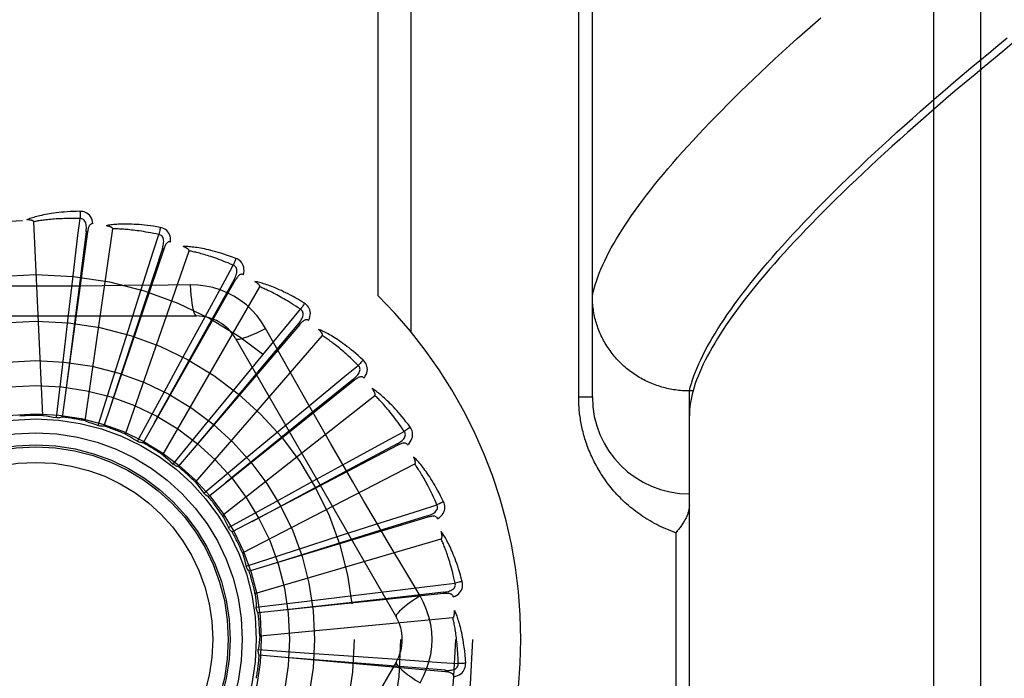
# Model space of a CAD drawing. Header units: inches. Extents: x 0 to 230, y 0 to 149.
# Tile 90 of 256: x 102.177 to 102.811, y 41.698 to 42.122. Entities that reach past the tile are written whole.
import ezdxf

# ---------------------------------------------------------------- set-up
doc = ezdxf.new("R2010")
doc.units = ezdxf.units.IN
doc.header["$LTSCALE"] = 12.648283
doc.header["$MEASUREMENT"] = 0
doc.linetypes.add('HIDDEN', pattern=[0.2, 0.1, -0.1])
doc.layers.add('RIGHTHAND_DOOR_ASSEMBLY', color=7, linetype='CONTINUOUS')

msp = doc.modelspace()

# ---------------------------------------------------------------- linework, layer by layer
at = {"layer": 'RIGHTHAND_DOOR_ASSEMBLY', "color": 8, "linetype": 'HIDDEN'}
for p, q in [((102.76565, 41.16637), (102.76565, 42.27951)), ((102.79565, 42.25012), (102.79565, 41.19576)), ((102.54565, 41.87919), (102.54565, 42.21956)), ((102.40772, 41.94431), (102.40772, 42.19294)), ((102.42893, 41.92092), (102.42893, 42.19294)), ((102.53686, 41.87919), (102.53686, 42.16044)), ((102.19172, 41.86712), (102.18578, 41.99195)), ((102.2205, 41.98542), (102.20418, 41.86618)), ((102.21955, 41.98555), (102.20879, 41.90135)), ((102.21893, 41.86365), (102.23671, 41.98735)), ((102.2205, 41.98542), (102.21955, 41.98555)), ((102.26957, 41.97437), (102.23098, 41.86037)), ((102.24498, 41.85509), (102.28585, 41.97319)), ((102.26957, 41.97437), (102.26867, 41.97467)), ((102.20797, 41.92996), (102.21053, 41.95156)), ((102.31567, 41.95422), (102.2562, 41.84959)), ((102.28661, 41.9513), (102.27244, 41.95109)), ((102.31567, 41.95422), (102.31483, 41.9547)), ((102.26894, 41.84176), (102.33143, 41.94998)), ((102.24677, 41.92228), (102.25338, 41.94301)), ((102.08371, 41.93127), (102.29059, 41.93127)), ((102.20427, 41.89838), (102.20797, 41.92996)), ((102.35712, 41.92572), (102.27892, 41.83424)), ((102.28342, 41.90739), (102.29383, 41.9265)), ((102.35712, 41.92572), (102.35639, 41.92635)), ((102.23717, 41.89197), (102.24677, 41.92228)), ((102.28995, 41.82413), (102.37179, 41.91858)), ((102.31585, 41.91669), (102.41929, 41.73752)), ((102.26825, 41.87945), (102.28342, 41.90739)), ((102.20879, 41.90135), (102.20612, 41.88025)), ((102.31659, 41.88584), (102.33042, 41.90263)), ((102.20052, 41.8658), (102.20427, 41.89838)), ((102.22731, 41.86069), (102.23717, 41.89197)), ((102.39242, 41.88989), (102.29832, 41.81486)), ((102.39242, 41.88989), (102.39182, 41.89064)), ((102.2964, 41.86127), (102.31659, 41.88584)), ((102.60815, 41.88297), (102.60701, 41.88298)), ((102.61052, 41.88297), (102.60815, 41.88297)), ((102.60815, 41.56291), (102.60815, 41.88297)), ((102.25266, 41.8506), (102.26825, 41.87945)), ((102.30725, 41.80285), (102.40548, 41.8801)), ((102.53686, 41.87919), (102.54565, 41.87919)), ((102.34508, 41.8584), (102.36184, 41.87227)), ((102.27563, 41.8359), (102.2964, 41.86127)), ((102.32061, 41.8381), (102.34508, 41.8584)), ((102.42031, 41.84803), (102.31371, 41.79216)), ((102.42031, 41.84803), (102.41986, 41.84888)), ((102.29541, 41.81711), (102.32061, 41.8381)), ((102.3202, 41.77867), (102.43127, 41.83594)), ((102.36786, 41.82606), (102.38694, 41.83651)), ((102.33999, 41.81076), (102.36786, 41.82606)), ((102.31128, 41.79492), (102.33999, 41.81076)), ((102.43977, 41.80164), (102.32452, 41.76695)), ((102.43977, 41.80164), (102.43949, 41.80256)), ((102.3114, 41.79468), (102.31128, 41.79492)), ((102.38411, 41.79), (102.40482, 41.79664)), ((102.32834, 41.75249), (102.44825, 41.78769)), ((102.35385, 41.78025), (102.38411, 41.79)), ((102.59936, 41.79169), (102.59936, 41.65419)), ((102.32265, 41.77013), (102.35385, 41.78025)), ((102.43464, 41.75098), (102.42737, 41.76315)), ((102.45009, 41.75241), (102.33037, 41.74016)), ((102.36168, 41.74766), (102.39324, 41.75151)), ((102.39324, 41.75151), (102.41484, 41.75412)), ((102.45009, 41.75241), (102.45, 41.75336)), ((102.32914, 41.74363), (102.36168, 41.74766)), ((102.33138, 41.72523), (102.45578, 41.73711)), ((102.33048, 41.71638), (102.36321, 41.71418)), ((102.45092, 41.70211), (102.33104, 41.71275)), ((102.36321, 41.71418), (102.39492, 41.71199)), ((102.39492, 41.71199), (102.41662, 41.71046)), ((102.41929, 41.70836), (102.31585, 41.52919)), ((102.45092, 41.70211), (102.451, 41.70307))]:
    msp.add_line(p, q, dxfattribs=at)
for points in [[(102.54565, 41.94417), (102.54617, 41.9465), (102.54679, 41.94889), (102.5475, 41.95131), (102.54829, 41.95378), (102.54918, 41.95629), (102.55015, 41.95884), (102.55121, 41.96144), (102.55237, 41.96409), (102.55361, 41.96677), (102.55494, 41.9695), (102.55636, 41.97227), (102.55788, 41.97509), (102.55948, 41.97795), (102.56117, 41.98085), (102.56295, 41.9838), (102.56482, 41.9868), (102.56679, 41.98983), (102.56884, 41.99291), (102.57098, 41.99603), (102.57322, 41.9992), (102.57554, 42.00241), (102.57796, 42.00567), (102.58046, 42.00897), (102.58306, 42.01231), (102.58575, 42.0157), (102.58853, 42.01913), (102.5914, 42.0226), (102.59436, 42.02612), (102.59741, 42.02968), (102.60056, 42.03329), (102.60379, 42.03693), (102.60712, 42.04062), (102.61053, 42.04436), (102.61404, 42.04814), (102.61764, 42.05196), (102.62133, 42.05582), (102.62512, 42.05973), (102.62899, 42.06367), (102.63296, 42.06766), (102.63701, 42.0717), (102.64116, 42.07577), (102.6454, 42.07989), (102.64973, 42.08405), (102.65415, 42.08825), (102.65867, 42.09249), (102.66327, 42.09677), (102.66797, 42.1011), (102.67276, 42.10546), (102.67764, 42.10987), (102.68261, 42.11431), (102.68767, 42.1188), (102.69282, 42.12332)], [(102.60815, 41.88297), (102.60876, 41.88533), (102.60945, 41.88774), (102.61024, 41.89019), (102.61111, 41.89268), (102.61207, 41.89522), (102.61312, 41.8978), (102.61426, 41.90042), (102.61548, 41.90309), (102.61679, 41.9058), (102.61819, 41.90855), (102.61968, 41.91135), (102.62126, 41.91419), (102.62293, 41.91707), (102.62468, 41.92), (102.62652, 41.92298), (102.62845, 41.92599), (102.63047, 41.92905), (102.63258, 41.93215), (102.63477, 41.9353), (102.63706, 41.93849), (102.63943, 41.94172), (102.64189, 41.945), (102.64444, 41.94832), (102.64708, 41.95168), (102.64981, 41.95509), (102.65263, 41.95854), (102.65553, 41.96203), (102.65853, 41.96557), (102.66161, 41.96915), (102.66478, 41.97277), (102.66805, 41.97644), (102.6714, 41.98015), (102.67483, 41.9839), (102.67836, 41.98769), (102.68198, 41.99153), (102.68568, 41.99541), (102.68948, 41.99933), (102.69336, 42.00329), (102.69733, 42.0073), (102.70139, 42.01134), (102.70553, 42.01543), (102.70977, 42.01956), (102.71409, 42.02373), (102.71851, 42.02794), (102.72301, 42.03219), (102.7276, 42.03648), (102.73227, 42.04081), (102.73704, 42.04518), (102.74189, 42.04959), (102.74683, 42.05404), (102.75186, 42.05853), (102.75697, 42.06306), (102.76217, 42.06763), (102.76746, 42.07223), (102.77284, 42.07687), (102.7783, 42.08155), (102.78385, 42.08627), (102.78949, 42.09102), (102.79521, 42.09581), (102.80101, 42.10063), (102.8069, 42.10549), (102.81287, 42.11039)], [(102.8162, 42.10667), (102.81005, 42.10166), (102.804, 42.09669), (102.79804, 42.09177), (102.79218, 42.08689), (102.78641, 42.08205), (102.78074, 42.07726), (102.77516, 42.07251), (102.76968, 42.0678), (102.76429, 42.06314), (102.75899, 42.05853), (102.75379, 42.05396), (102.74869, 42.04943), (102.74367, 42.04495), (102.73875, 42.04052), (102.73393, 42.03613), (102.7292, 42.03178), (102.72456, 42.02748), (102.72001, 42.02323), (102.71556, 42.01902), (102.7112, 42.01486), (102.70694, 42.01074), (102.70276, 42.00666), (102.69868, 42.00264), (102.69469, 41.99866), (102.6908, 41.99472), (102.68699, 41.99083), (102.68328, 41.98699), (102.67966, 41.98319), (102.67613, 41.97943), (102.67269, 41.97572), (102.66934, 41.97206), (102.66609, 41.96844), (102.66292, 41.96487), (102.65985, 41.96135), (102.65686, 41.95786), (102.65397, 41.95443), (102.65116, 41.95104), (102.64845, 41.94769), (102.64582, 41.94439), (102.64329, 41.94113), (102.64084, 41.93792), (102.63849, 41.93476), (102.63622, 41.93163), (102.63404, 41.92856), (102.63196, 41.92552), (102.62996, 41.92253), (102.62804, 41.91959), (102.62622, 41.91669), (102.62449, 41.91383), (102.62284, 41.91102), (102.62128, 41.90825), (102.61981, 41.90553), (102.61843, 41.90285), (102.61714, 41.90021), (102.61593, 41.89762), (102.61481, 41.89507), (102.61378, 41.89256), (102.61283, 41.8901), (102.61197, 41.88768), (102.6112, 41.8853), (102.61052, 41.88297)], [(102.21559, 41.99866), (102.21336, 41.99861), (102.21123, 41.99854), (102.2092, 41.99844), (102.20725, 41.99832), (102.2054, 41.99817), (102.20363, 41.99801), (102.20194, 41.99784), (102.20033, 41.99765), (102.19879, 41.99744), (102.19732, 41.99723), (102.19592, 41.997), (102.19458, 41.99677), (102.1933, 41.99654), (102.19208, 41.9963), (102.19091, 41.99605), (102.18979, 41.9958), (102.18873, 41.99555), (102.18772, 41.99529), (102.18675, 41.99502), (102.18584, 41.99476), (102.18496, 41.99449), (102.18413, 41.99422), (102.18334, 41.99395), (102.18258, 41.99368), (102.18187, 41.99341), (102.18118, 41.99314)], [(102.22398, 41.99069), (102.22374, 41.99203), (102.22339, 41.99324), (102.22293, 41.99434), (102.22237, 41.99532), (102.22171, 41.99617), (102.22095, 41.99689), (102.2201, 41.99748), (102.2192, 41.99795), (102.21827, 41.99828), (102.21734, 41.99851), (102.21645, 41.99863), (102.21559, 41.99866)], [(102.21559, 41.99866), (102.21563, 41.99804), (102.21565, 41.99732), (102.21567, 41.99655), (102.21567, 41.99572), (102.21567, 41.99486), (102.21565, 41.99398)], [(102.18578, 41.99195), (102.18574, 41.99211), (102.18566, 41.99226), (102.18554, 41.99239), (102.18539, 41.99251), (102.18522, 41.99261), (102.18503, 41.99269), (102.18482, 41.99277), (102.18461, 41.99283), (102.18438, 41.99289), (102.18414, 41.99294), (102.1839, 41.99299), (102.18364, 41.99303), (102.18337, 41.99306), (102.1831, 41.99309), (102.18281, 41.99311), (102.18251, 41.99313), (102.1822, 41.99314), (102.18188, 41.99315), (102.18158, 41.99315), (102.18128, 41.99315)], [(102.21565, 41.99398), (102.2138, 41.99402), (102.21202, 41.99405), (102.21032, 41.99405), (102.20869, 41.99404), (102.20713, 41.99402), (102.20564, 41.99398), (102.2042, 41.99393), (102.20283, 41.99387), (102.20151, 41.9938), (102.20024, 41.99373), (102.19903, 41.99364), (102.19787, 41.99355), (102.19675, 41.99346), (102.19568, 41.99335), (102.19466, 41.99325), (102.19367, 41.99314), (102.19273, 41.99303), (102.19182, 41.99292), (102.19095, 41.9928), (102.19011, 41.99269), (102.18931, 41.99257), (102.18855, 41.99244), (102.18781, 41.99232), (102.1871, 41.9922), (102.18642, 41.99207), (102.18578, 41.99195)], [(102.21053, 41.95156), (102.21432, 41.98302), (102.21565, 41.99398)], [(102.21955, 41.98555), (102.21966, 41.98658), (102.21972, 41.98757), (102.21972, 41.9885), (102.21966, 41.98938), (102.21953, 41.99021), (102.21935, 41.99098), (102.2191, 41.99169), (102.21877, 41.99232), (102.21838, 41.99286), (102.21792, 41.99329), (102.21739, 41.99362), (102.21682, 41.99385), (102.21624, 41.99397), (102.21565, 41.99399)], [(102.22398, 41.99069), (102.22352, 41.99071), (102.22309, 41.99064), (102.2227, 41.99049), (102.22235, 41.99026), (102.22204, 41.98997), (102.22176, 41.98962), (102.22152, 41.98922), (102.22131, 41.98877), (102.22113, 41.98828), (102.22097, 41.98776), (102.22083, 41.98721), (102.2207, 41.98664), (102.2206, 41.98604), (102.2205, 41.98542)], [(102.26726, 41.98829), (102.26506, 41.98867), (102.26295, 41.989), (102.26094, 41.98929), (102.25901, 41.98953), (102.25716, 41.98975), (102.25539, 41.98992), (102.2537, 41.99007), (102.25208, 41.99019), (102.25053, 41.99028), (102.24905, 41.99035), (102.24763, 41.99039), (102.24627, 41.99042), (102.24496, 41.99043), (102.24372, 41.99042), (102.24253, 41.9904), (102.24139, 41.99037), (102.24029, 41.99032), (102.23925, 41.99026), (102.23825, 41.99018), (102.2373, 41.99009), (102.23639, 41.99), (102.23553, 41.98989), (102.2347, 41.98978), (102.23391, 41.98966), (102.23315, 41.98953), (102.23243, 41.98939)], [(102.23671, 41.98735), (102.2367, 41.98752), (102.23665, 41.98768), (102.23656, 41.98783), (102.23643, 41.98797), (102.23628, 41.9881), (102.23612, 41.98822), (102.23593, 41.98833), (102.23573, 41.98844), (102.23552, 41.98854), (102.2353, 41.98863), (102.23506, 41.98872), (102.23482, 41.98881), (102.23456, 41.9889), (102.2343, 41.98898), (102.23402, 41.98905), (102.23373, 41.98913), (102.23343, 41.9892), (102.23311, 41.98927), (102.23278, 41.98933), (102.23244, 41.98939)], [(102.26643, 41.98369), (102.26462, 41.98408), (102.26288, 41.98444), (102.26121, 41.98477), (102.25961, 41.98507), (102.25807, 41.98534), (102.2566, 41.98558), (102.25518, 41.98581), (102.25382, 41.98601), (102.25251, 41.98619), (102.25125, 41.98635), (102.25005, 41.9865), (102.24889, 41.98663), (102.24777, 41.98675), (102.2467, 41.98685), (102.24568, 41.98695), (102.24469, 41.98703), (102.24374, 41.9871), (102.24283, 41.98716), (102.24195, 41.98721), (102.24111, 41.98725), (102.2403, 41.98728), (102.23952, 41.98731), (102.23878, 41.98733), (102.23806, 41.98734), (102.23737, 41.98735), (102.23671, 41.98735)], [(102.25338, 41.94301), (102.26305, 41.97318), (102.26643, 41.98369)], [(102.26726, 41.98829), (102.26717, 41.98768), (102.26707, 41.98698), (102.26694, 41.98622), (102.26679, 41.98541), (102.26661, 41.98456), (102.26643, 41.98369)], [(102.26866, 41.97467), (102.26897, 41.97567), (102.26921, 41.97662), (102.26938, 41.97754), (102.26949, 41.97841), (102.26953, 41.97925), (102.26949, 41.98004), (102.26938, 41.98079), (102.26918, 41.98147), (102.2689, 41.98207), (102.26852, 41.98258), (102.26807, 41.98301), (102.26755, 41.98334), (102.267, 41.98357), (102.26643, 41.98369)], [(102.27399, 41.97888), (102.274, 41.98024), (102.27389, 41.9815), (102.27365, 41.98266), (102.27328, 41.98373), (102.27279, 41.98469), (102.27218, 41.98554), (102.27146, 41.98628), (102.27067, 41.98691), (102.26982, 41.98742), (102.26894, 41.98781), (102.26809, 41.98811), (102.26726, 41.98829)], [(102.27399, 41.97888), (102.27354, 41.97898), (102.27311, 41.979), (102.27269, 41.97892), (102.2723, 41.97876), (102.27194, 41.97854), (102.27161, 41.97825), (102.2713, 41.9779), (102.271, 41.9775), (102.27073, 41.97706), (102.27047, 41.97657), (102.27023, 41.97606), (102.27, 41.97552), (102.26978, 41.97496), (102.26957, 41.97437)], [(102.26867, 41.97467), (102.25858, 41.94402), (102.23555, 41.87382)], [(102.31603, 41.96834), (102.31394, 41.96912), (102.31193, 41.96984), (102.31001, 41.97051), (102.30816, 41.97112), (102.30639, 41.97168), (102.30468, 41.97218), (102.30305, 41.97265), (102.30148, 41.97307), (102.29998, 41.97345), (102.29853, 41.9738), (102.29715, 41.97411), (102.29582, 41.9744), (102.29454, 41.97465), (102.29332, 41.97488), (102.29214, 41.97509), (102.29102, 41.97527), (102.28994, 41.97543), (102.2889, 41.97557), (102.28791, 41.97568), (102.28695, 41.97577), (102.28604, 41.97585), (102.28517, 41.97591), (102.28434, 41.97596), (102.28354, 41.97599), (102.28277, 41.976), (102.28203, 41.97601)], [(102.28585, 41.97319), (102.28588, 41.97336), (102.28586, 41.97353), (102.2858, 41.97369), (102.2857, 41.97385), (102.28558, 41.97401), (102.28543, 41.97416), (102.28528, 41.9743), (102.2851, 41.97444), (102.28491, 41.97458), (102.28471, 41.97472), (102.2845, 41.97485), (102.28427, 41.97499), (102.28404, 41.97512), (102.28379, 41.97524), (102.28353, 41.97537), (102.28326, 41.9755), (102.28298, 41.97563), (102.28268, 41.97575), (102.2824, 41.97587), (102.28213, 41.97597)], [(102.31434, 41.96398), (102.31264, 41.9647), (102.311, 41.96538), (102.30943, 41.96602), (102.30791, 41.96662), (102.30645, 41.96717), (102.30505, 41.96769), (102.3037, 41.96818), (102.3024, 41.96864), (102.30115, 41.96906), (102.29994, 41.96946), (102.29879, 41.96984), (102.29767, 41.97018), (102.2966, 41.97051), (102.29557, 41.97081), (102.29458, 41.9711), (102.29363, 41.97136), (102.29271, 41.97161), (102.29182, 41.97184), (102.29097, 41.97206), (102.29016, 41.97226), (102.28937, 41.97245), (102.28861, 41.97262), (102.28788, 41.97278), (102.28718, 41.97293), (102.2865, 41.97306), (102.28585, 41.97319)], [(102.29383, 41.9265), (102.30903, 41.95429), (102.31434, 41.96398)], [(102.31603, 41.96834), (102.31583, 41.96775), (102.31559, 41.96708), (102.31532, 41.96636), (102.31502, 41.96559), (102.31469, 41.96479), (102.31434, 41.96398)], [(102.31483, 41.9547), (102.31532, 41.95562), (102.31573, 41.95651), (102.31608, 41.95737), (102.31635, 41.95821), (102.31655, 41.95903), (102.31666, 41.95981), (102.31669, 41.96057), (102.31663, 41.96127), (102.31646, 41.96191), (102.31619, 41.96249), (102.31582, 41.963), (102.31538, 41.96342), (102.31488, 41.96374), (102.31434, 41.96398)], [(102.32085, 41.95782), (102.32113, 41.95915), (102.32126, 41.96041), (102.32124, 41.9616), (102.32108, 41.96271), (102.32078, 41.96375), (102.32034, 41.9647), (102.31978, 41.96556), (102.31911, 41.96633), (102.31837, 41.96699), (102.31759, 41.96755), (102.31681, 41.96799), (102.31603, 41.96834)], [(102.32086, 41.95782), (102.32043, 41.95801), (102.32001, 41.9581), (102.31959, 41.95811), (102.31918, 41.95803), (102.31878, 41.95787), (102.3184, 41.95765), (102.31803, 41.95737), (102.31766, 41.95703), (102.31731, 41.95665), (102.31697, 41.95622), (102.31663, 41.95576), (102.31631, 41.95528), (102.31598, 41.95476), (102.31567, 41.95422)], [(102.27244, 41.95109), (102.24411, 41.95078), (102.22989, 41.95065), (102.21567, 41.95056), (102.20144, 41.95049), (102.1872, 41.95047), (102.17296, 41.95049), (102.15872, 41.95055), (102.14449, 41.95064)], [(102.31483, 41.9547), (102.29913, 41.92651), (102.26323, 41.86193)], [(102.33518, 41.92325), (102.33258, 41.92745), (102.32964, 41.93137), (102.32637, 41.93501), (102.32279, 41.93833), (102.31892, 41.94133), (102.31479, 41.94397), (102.31044, 41.94623), (102.30591, 41.94809), (102.30123, 41.94953), (102.29644, 41.95056), (102.29156, 41.95115), (102.28661, 41.9513)], [(102.28661, 41.9513), (102.2868, 41.94791), (102.28705, 41.94473), (102.28736, 41.94184), (102.28771, 41.93924), (102.28811, 41.93693), (102.28855, 41.93497), (102.28902, 41.93339), (102.28953, 41.93223), (102.29005, 41.93151), (102.29059, 41.93127)], [(102.36014, 41.93951), (102.35824, 41.94068), (102.3564, 41.94177), (102.35464, 41.94278), (102.35294, 41.94373), (102.3513, 41.94461), (102.34973, 41.94544), (102.34821, 41.9462), (102.34675, 41.94691), (102.34535, 41.94757), (102.344, 41.94819), (102.34269, 41.94876), (102.34144, 41.94929), (102.34024, 41.94978), (102.33908, 41.95024), (102.33796, 41.95066), (102.33689, 41.95105), (102.33586, 41.95141), (102.33487, 41.95174), (102.33392, 41.95204), (102.333, 41.95232), (102.33212, 41.95256), (102.33127, 41.95279), (102.33046, 41.95299), (102.32968, 41.95317), (102.32893, 41.95333), (102.32821, 41.95348)], [(102.33143, 41.94998), (102.33149, 41.95015), (102.3315, 41.95032), (102.33147, 41.95049), (102.3314, 41.95067), (102.33131, 41.95084), (102.3312, 41.95102), (102.33107, 41.95119), (102.33093, 41.95136), (102.33077, 41.95153), (102.3306, 41.95171), (102.33041, 41.95188), (102.33022, 41.95205), (102.33001, 41.95222), (102.32979, 41.9524), (102.32956, 41.95257), (102.32932, 41.95275), (102.32907, 41.95292), (102.3288, 41.9531), (102.32852, 41.95329), (102.32822, 41.95347)], [(102.35766, 41.93555), (102.35613, 41.93658), (102.35465, 41.93756), (102.35322, 41.93849), (102.35184, 41.93936), (102.35052, 41.94018), (102.34924, 41.94096), (102.348, 41.94169), (102.34681, 41.94239), (102.34567, 41.94304), (102.34456, 41.94366), (102.3435, 41.94425), (102.34247, 41.9448), (102.34148, 41.94532), (102.34052, 41.94581), (102.3396, 41.94628), (102.33872, 41.94672), (102.33786, 41.94714), (102.33704, 41.94754), (102.33624, 41.94791), (102.33548, 41.94826), (102.33474, 41.94859), (102.33403, 41.94891), (102.33334, 41.9492), (102.33268, 41.94948), (102.33204, 41.94974), (102.33143, 41.94998)], [(102.36014, 41.93951), (102.35983, 41.93897), (102.35948, 41.93836), (102.35907, 41.9377), (102.35863, 41.93701), (102.35815, 41.93628), (102.35766, 41.93555)], [(102.36289, 41.92827), (102.36341, 41.92953), (102.36377, 41.93074), (102.36398, 41.93191), (102.36404, 41.93303), (102.36394, 41.93411), (102.36369, 41.93512), (102.3633, 41.93608), (102.36279, 41.93696), (102.36219, 41.93775), (102.36153, 41.93844), (102.36085, 41.93903), (102.36014, 41.93951)], [(102.60701, 41.88298), (102.60588, 41.88301), (102.60475, 41.88306), (102.60362, 41.88313), (102.6025, 41.88322), (102.60138, 41.88333), (102.60026, 41.88346), (102.59914, 41.88361), (102.59802, 41.88378), (102.59691, 41.88396), (102.5958, 41.88417), (102.5947, 41.8844), (102.5936, 41.88465), (102.59251, 41.88491), (102.59142, 41.8852), (102.59033, 41.88551), (102.58925, 41.88583), (102.58818, 41.88617), (102.58711, 41.88654), (102.58606, 41.88692), (102.585, 41.88732), (102.58396, 41.88774), (102.58292, 41.88817), (102.5819, 41.88863), (102.58088, 41.8891), (102.57986, 41.88959), (102.57886, 41.8901), (102.57787, 41.89063), (102.57689, 41.89117), (102.57592, 41.89173), (102.57496, 41.89231), (102.57401, 41.8929), (102.57307, 41.89352), (102.57214, 41.89415), (102.57122, 41.89479), (102.57032, 41.89545), (102.56943, 41.89613), (102.56855, 41.89682), (102.56768, 41.89753), (102.56683, 41.89825), (102.56599, 41.89899), (102.56516, 41.89974), (102.56435, 41.90051), (102.56355, 41.90129), (102.56277, 41.90208), (102.562, 41.90289), (102.56125, 41.90372), (102.56051, 41.90455), (102.55979, 41.9054), (102.55908, 41.90626), (102.55839, 41.90713), (102.55771, 41.90802), (102.55706, 41.90892), (102.55641, 41.90983), (102.55579, 41.91075), (102.55518, 41.91168), (102.55459, 41.91262), (102.55402, 41.91357), (102.55346, 41.91453), (102.55293, 41.9155), (102.55241, 41.91648), (102.5519, 41.91747), (102.55142, 41.91847), (102.55096, 41.91948), (102.55051, 41.92049), (102.55008, 41.92152), (102.54968, 41.92255), (102.54929, 41.92358), (102.54892, 41.92463), (102.54857, 41.92568), (102.54824, 41.92673), (102.54792, 41.9278), (102.54763, 41.92886), (102.54736, 41.92993), (102.54711, 41.93101), (102.54688, 41.93209), (102.54666, 41.93318), (102.54647, 41.93427), (102.5463, 41.93536), (102.54615, 41.93645), (102.54601, 41.93755), (102.5459, 41.93865), (102.54581, 41.93975), (102.54574, 41.94085), (102.54569, 41.94196), (102.54566, 41.94306), (102.54565, 41.94417)], [(102.33042, 41.90263), (102.35061, 41.92704), (102.35766, 41.93555)], [(102.35638, 41.92635), (102.35704, 41.92715), (102.35761, 41.92795), (102.35812, 41.92873), (102.35854, 41.92951), (102.35889, 41.93027), (102.35915, 41.93102), (102.35932, 41.93176), (102.35939, 41.93246), (102.35935, 41.93312), (102.35919, 41.93374), (102.35893, 41.93431), (102.35857, 41.9348), (102.35815, 41.93522), (102.35766, 41.93555)], [(102.35639, 41.92635), (102.33563, 41.90164), (102.28816, 41.84502)], [(102.36289, 41.92827), (102.36251, 41.92853), (102.36212, 41.92871), (102.3617, 41.92879), (102.36128, 41.92879), (102.36086, 41.92872), (102.36045, 41.92857), (102.36003, 41.92836), (102.35961, 41.9281), (102.35919, 41.92779), (102.35877, 41.92744), (102.35836, 41.92705), (102.35794, 41.92663), (102.35753, 41.92619), (102.35712, 41.92572)], [(102.31585, 41.91669), (102.31631, 41.91635), (102.31715, 41.91625), (102.31835, 41.91637), (102.31987, 41.91672), (102.32174, 41.91729), (102.32393, 41.91808), (102.3264, 41.91908), (102.32913, 41.92029), (102.33208, 41.9217), (102.33518, 41.92325)], [(102.36301, 41.87374), (102.34904, 41.89849), (102.34211, 41.91083), (102.33518, 41.92325)], [(102.398, 41.90286), (102.39635, 41.90436), (102.39476, 41.90578), (102.39322, 41.90711), (102.39173, 41.90836), (102.39029, 41.90954), (102.3889, 41.91065), (102.38755, 41.91168), (102.38626, 41.91266), (102.385, 41.91357), (102.38379, 41.91443), (102.38262, 41.91524), (102.38149, 41.916), (102.3804, 41.91671), (102.37935, 41.91738), (102.37834, 41.918), (102.37736, 41.91859), (102.37641, 41.91914), (102.3755, 41.91965), (102.37462, 41.92013), (102.37377, 41.92057), (102.37296, 41.92098), (102.37217, 41.92136), (102.37141, 41.92171), (102.37068, 41.92204), (102.36997, 41.92234), (102.36929, 41.92261)], [(102.37179, 41.91858), (102.37188, 41.91873), (102.37192, 41.91889), (102.37193, 41.91906), (102.3719, 41.91925), (102.37184, 41.91944), (102.37176, 41.91963), (102.37167, 41.91983), (102.37156, 41.92002), (102.37143, 41.92022), (102.3713, 41.92042), (102.37115, 41.92063), (102.37099, 41.92083), (102.37082, 41.92104), (102.37064, 41.92125), (102.37045, 41.92147), (102.37025, 41.92169), (102.37003, 41.92191), (102.3698, 41.92214), (102.36956, 41.92237), (102.3693, 41.92261)], [(102.39482, 41.89944), (102.39351, 41.90074), (102.39224, 41.90198), (102.39101, 41.90316), (102.38982, 41.90428), (102.38868, 41.90534), (102.38757, 41.90634), (102.38649, 41.9073), (102.38546, 41.9082), (102.38446, 41.90906), (102.38349, 41.90988), (102.38255, 41.91066), (102.38165, 41.91139), (102.38077, 41.91209), (102.37993, 41.91276), (102.37912, 41.91339), (102.37833, 41.91399), (102.37757, 41.91457), (102.37683, 41.91511), (102.37613, 41.91563), (102.37544, 41.91612), (102.37478, 41.91658), (102.37414, 41.91702), (102.37352, 41.91744), (102.37292, 41.91784), (102.37235, 41.91822), (102.37179, 41.91858)], [(102.398, 41.90286), (102.3976, 41.90239), (102.39713, 41.90186), (102.39661, 41.90129), (102.39604, 41.90069), (102.39544, 41.90006), (102.39482, 41.89944)], [(102.39857, 41.8913), (102.39932, 41.89243), (102.39991, 41.89355), (102.40034, 41.89467), (102.4006, 41.89576), (102.40071, 41.89683), (102.40066, 41.89788), (102.40045, 41.89889), (102.40012, 41.89985), (102.39968, 41.90074), (102.39916, 41.90154), (102.3986, 41.90225), (102.398, 41.90286)], [(102.36184, 41.87227), (102.38629, 41.89242), (102.39482, 41.89944)], [(102.39182, 41.89064), (102.39261, 41.89131), (102.39333, 41.89198), (102.39397, 41.89266), (102.39454, 41.89334), (102.39502, 41.89402), (102.39542, 41.89471), (102.39573, 41.8954), (102.39593, 41.89608), (102.39601, 41.89674), (102.39598, 41.89737), (102.39582, 41.89798), (102.39557, 41.89853), (102.39523, 41.89902), (102.39481, 41.89944)], [(102.39182, 41.89064), (102.36677, 41.87031), (102.30944, 41.8237)], [(102.39857, 41.8913), (102.39825, 41.89163), (102.3979, 41.89188), (102.39751, 41.89204), (102.39709, 41.89212), (102.39667, 41.89212), (102.39623, 41.89206), (102.39578, 41.89193), (102.39532, 41.89175), (102.39485, 41.89153), (102.39437, 41.89126), (102.39389, 41.89096), (102.3934, 41.89063), (102.39291, 41.89027), (102.39242, 41.88989)], [(102.42824, 41.8597), (102.42691, 41.86149), (102.42561, 41.86318), (102.42435, 41.86478), (102.42312, 41.8663), (102.42193, 41.86772), (102.42078, 41.86907), (102.41965, 41.87035), (102.41856, 41.87155), (102.4175, 41.87268), (102.41648, 41.87376), (102.41548, 41.87477), (102.41451, 41.87573), (102.41358, 41.87663), (102.41267, 41.87749), (102.4118, 41.8783), (102.41095, 41.87906), (102.41012, 41.87978), (102.40933, 41.88045), (102.40855, 41.88108), (102.4078, 41.88168), (102.40708, 41.88223), (102.40638, 41.88276), (102.4057, 41.88325), (102.40504, 41.8837), (102.4044, 41.88413), (102.40379, 41.88453)], [(102.40548, 41.8801), (102.40559, 41.88023), (102.40567, 41.88038), (102.4057, 41.88055), (102.40571, 41.88074), (102.40569, 41.88094), (102.40565, 41.88114), (102.40559, 41.88135), (102.40552, 41.88156), (102.40544, 41.88178), (102.40534, 41.882), (102.40524, 41.88223), (102.40512, 41.88246), (102.40499, 41.8827), (102.40485, 41.88294), (102.40471, 41.88319), (102.40455, 41.88344), (102.40438, 41.88371), (102.4042, 41.88397), (102.40402, 41.88422), (102.40385, 41.88446)], [(102.61052, 41.88297), (102.60996, 41.88084), (102.60948, 41.87876), (102.60907, 41.87671), (102.60874, 41.87469), (102.60848, 41.87271), (102.60829, 41.87077), (102.60818, 41.86886), (102.60815, 41.86699)], [(102.42447, 41.85694), (102.42343, 41.85847), (102.42241, 41.85993), (102.42143, 41.86132), (102.42048, 41.86264), (102.41955, 41.8639), (102.41865, 41.8651), (102.41778, 41.86624), (102.41694, 41.86733), (102.41611, 41.86836), (102.41532, 41.86935), (102.41455, 41.87028), (102.4138, 41.87118), (102.41307, 41.87203), (102.41237, 41.87284), (102.41169, 41.87362), (102.41103, 41.87436), (102.41039, 41.87507), (102.40978, 41.87574), (102.40918, 41.87638), (102.4086, 41.87699), (102.40803, 41.87757), (102.40749, 41.87813), (102.40696, 41.87866), (102.40645, 41.87916), (102.40596, 41.87964), (102.40548, 41.8801)], [(102.59936, 41.79169), (102.59776, 41.79226), (102.59618, 41.79285), (102.59462, 41.79346), (102.59307, 41.79411), (102.59155, 41.79477), (102.59004, 41.79546), (102.58855, 41.79618), (102.58709, 41.79692), (102.58564, 41.79767), (102.58422, 41.79845), (102.58282, 41.79925), (102.58144, 41.80007), (102.58008, 41.80091), (102.57874, 41.80177), (102.57743, 41.80264), (102.57614, 41.80353), (102.57487, 41.80444), (102.57363, 41.80536), (102.57241, 41.8063), (102.57121, 41.80725), (102.57004, 41.80822), (102.56889, 41.80919), (102.56776, 41.81018), (102.56666, 41.81118), (102.56558, 41.8122), (102.56452, 41.81322), (102.56349, 41.81425), (102.56248, 41.81529), (102.56149, 41.81634), (102.56053, 41.8174), (102.55958, 41.81847), (102.55867, 41.81954), (102.55777, 41.82062), (102.55689, 41.8217), (102.55604, 41.8228), (102.55521, 41.82389), (102.5544, 41.82499), (102.55361, 41.8261), (102.55285, 41.82721), (102.5521, 41.82833), (102.55138, 41.82945), (102.55067, 41.83057), (102.54999, 41.83169), (102.54932, 41.83282), (102.54868, 41.83395), (102.54805, 41.83508), (102.54745, 41.83622), (102.54686, 41.83735), (102.5463, 41.83849), (102.54575, 41.83963), (102.54522, 41.84077), (102.5447, 41.84191), (102.54421, 41.84306), (102.54374, 41.8442), (102.54328, 41.84534), (102.54284, 41.84647), (102.54242, 41.84761), (102.54202, 41.84874), (102.54163, 41.84987), (102.54126, 41.85099), (102.54091, 41.85211), (102.54058, 41.85323), (102.54026, 41.85434), (102.53996, 41.85545), (102.53967, 41.85655), (102.5394, 41.85765), (102.53915, 41.85875), (102.53891, 41.85984), (102.53868, 41.86093), (102.53847, 41.86202), (102.53827, 41.8631), (102.53809, 41.86418), (102.53792, 41.86526), (102.53776, 41.86633), (102.53761, 41.86741), (102.53748, 41.86848), (102.53736, 41.86955), (102.53726, 41.87062), (102.53716, 41.87169), (102.53708, 41.87275), (102.53702, 41.87381), (102.53696, 41.87488), (102.53692, 41.87594), (102.53689, 41.87702), (102.53687, 41.8781), (102.53686, 41.87919)], [(102.42737, 41.76315), (102.41294, 41.78753), (102.40572, 41.79977), (102.39853, 41.81205), (102.39135, 41.82434), (102.38422, 41.83666), (102.37711, 41.849), (102.37005, 41.86136), (102.36301, 41.87374)], [(102.19172, 41.86712), (102.19393, 41.86684), (102.19614, 41.86653), (102.19833, 41.86618), (102.20052, 41.8658)], [(102.20418, 41.86618), (102.20359, 41.86598), (102.20299, 41.86583), (102.20237, 41.86573), (102.20175, 41.8657), (102.20113, 41.86572), (102.20052, 41.8658)], [(102.21893, 41.86365), (102.22104, 41.86296), (102.22315, 41.86223), (102.22524, 41.86148), (102.22731, 41.86069)], [(102.23098, 41.86037), (102.23036, 41.86028), (102.22975, 41.86025), (102.22912, 41.86027), (102.2285, 41.86036), (102.2279, 41.8605), (102.22731, 41.86069)], [(102.38694, 41.83651), (102.41476, 41.85167), (102.42447, 41.85694)], [(102.41986, 41.84888), (102.42076, 41.84939), (102.4216, 41.84991), (102.42236, 41.85045), (102.42304, 41.85101), (102.42364, 41.85159), (102.42416, 41.85219), (102.4246, 41.85281), (102.42492, 41.85343), (102.42513, 41.85407), (102.42522, 41.8547), (102.42518, 41.85532), (102.42503, 41.85591), (102.42479, 41.85646), (102.42446, 41.85695)], [(102.42824, 41.8597), (102.42775, 41.85931), (102.42719, 41.85888), (102.42658, 41.85842), (102.42591, 41.85794), (102.4252, 41.85744), (102.42447, 41.85694)], [(102.42661, 41.84825), (102.42756, 41.84922), (102.42835, 41.85021), (102.42898, 41.85122), (102.42945, 41.85224), (102.42976, 41.85328), (102.4299, 41.85431), (102.4299, 41.85534), (102.42975, 41.85635), (102.42949, 41.8573), (102.42913, 41.85819), (102.42872, 41.85899), (102.42824, 41.8597)], [(102.24498, 41.85509), (102.24693, 41.85401), (102.24886, 41.8529), (102.25077, 41.85177), (102.25266, 41.8506)], [(102.2562, 41.84959), (102.25557, 41.84962), (102.25496, 41.8497), (102.25435, 41.84985), (102.25376, 41.85005), (102.25319, 41.8503), (102.25266, 41.8506)], [(102.42661, 41.84824), (102.42636, 41.84863), (102.42606, 41.84894), (102.42571, 41.84917), (102.42531, 41.84933), (102.4249, 41.84941), (102.42446, 41.84943), (102.42399, 41.84939), (102.4235, 41.84931), (102.423, 41.84917), (102.42248, 41.849), (102.42195, 41.8488), (102.42141, 41.84856), (102.42086, 41.84831), (102.42031, 41.84803)], [(102.41986, 41.84888), (102.39141, 41.83365), (102.32629, 41.79873)], [(102.26894, 41.84176), (102.27065, 41.84033), (102.27234, 41.83887), (102.274, 41.8374), (102.27563, 41.8359)], [(102.44976, 41.8116), (102.44879, 41.81361), (102.44784, 41.81552), (102.44691, 41.81733), (102.44599, 41.81905), (102.44509, 41.82067), (102.44421, 41.82222), (102.44335, 41.82368), (102.4425, 41.82507), (102.44168, 41.82638), (102.44087, 41.82763), (102.44009, 41.82881), (102.43932, 41.82994), (102.43857, 41.831), (102.43785, 41.83201), (102.43714, 41.83297), (102.43645, 41.83388), (102.43578, 41.83474), (102.43512, 41.83556), (102.43448, 41.83633), (102.43386, 41.83705), (102.43325, 41.83773), (102.43266, 41.83838), (102.43209, 41.83899), (102.43153, 41.83956), (102.43098, 41.8401), (102.43045, 41.84061)], [(102.43127, 41.83594), (102.43141, 41.83604), (102.43151, 41.83618), (102.43158, 41.83634), (102.43162, 41.83652), (102.43164, 41.83672), (102.43164, 41.83693), (102.43163, 41.83714), (102.4316, 41.83737), (102.43156, 41.8376), (102.4315, 41.83784), (102.43144, 41.83808), (102.43137, 41.83833), (102.43129, 41.83859), (102.4312, 41.83885), (102.4311, 41.83912), (102.431, 41.8394), (102.43088, 41.83969), (102.43075, 41.83998), (102.43061, 41.84029), (102.43046, 41.84061)], [(102.27892, 41.83424), (102.27831, 41.83438), (102.27773, 41.83458), (102.27715, 41.83484), (102.27661, 41.83514), (102.2761, 41.8355), (102.27563, 41.8359)], [(102.44554, 41.80961), (102.44481, 41.81131), (102.44409, 41.81293), (102.44339, 41.81448), (102.4427, 41.81596), (102.44203, 41.81737), (102.44137, 41.81872), (102.44073, 41.82), (102.44011, 41.82123), (102.4395, 41.8224), (102.4389, 41.82352), (102.43832, 41.82459), (102.43776, 41.82561), (102.43721, 41.82658), (102.43667, 41.82751), (102.43615, 41.8284), (102.43564, 41.82925), (102.43515, 41.83007), (102.43467, 41.83084), (102.4342, 41.83159), (102.43375, 41.8323), (102.43331, 41.83298), (102.43288, 41.83362), (102.43246, 41.83424), (102.43205, 41.83483), (102.43166, 41.8354), (102.43127, 41.83594)], [(102.28995, 41.82413), (102.29136, 41.8224), (102.29274, 41.82066), (102.29409, 41.81889), (102.29541, 41.81711)], [(102.29832, 41.81486), (102.29775, 41.81511), (102.29722, 41.81542), (102.2967, 41.81578), (102.29623, 41.81619), (102.2958, 41.81663), (102.29541, 41.81711)], [(102.44976, 41.8116), (102.44922, 41.81131), (102.44858, 41.811), (102.44789, 41.81066), (102.44714, 41.81032), (102.44635, 41.80996), (102.44554, 41.80961)], [(102.446, 41.80066), (102.44712, 41.80144), (102.44808, 41.80226), (102.44889, 41.80313), (102.44954, 41.80405), (102.45004, 41.80501), (102.45038, 41.80599), (102.45057, 41.80701), (102.45062, 41.80802), (102.45053, 41.80901), (102.45035, 41.80995), (102.4501, 41.81081), (102.44976, 41.8116)], [(102.40482, 41.79664), (102.43501, 41.80626), (102.44554, 41.80961)], [(102.43949, 41.80256), (102.44047, 41.80289), (102.44139, 41.80324), (102.44224, 41.80363), (102.44301, 41.80405), (102.44372, 41.80451), (102.44434, 41.805), (102.44488, 41.80552), (102.44532, 41.80608), (102.44565, 41.80666), (102.44585, 41.80726), (102.44593, 41.80788), (102.4459, 41.80849), (102.44577, 41.80907), (102.44554, 41.80961)], [(102.60815, 41.80929), (102.60814, 41.80889), (102.60812, 41.80848), (102.60808, 41.80806), (102.60804, 41.80763), (102.60797, 41.80719), (102.60789, 41.80674), (102.6078, 41.80628), (102.60769, 41.80581), (102.60756, 41.80533), (102.60742, 41.80484), (102.60727, 41.80435), (102.60709, 41.80385), (102.6069, 41.80334), (102.6067, 41.80282), (102.60648, 41.80229), (102.60624, 41.80176), (102.60599, 41.80123), (102.60572, 41.80069), (102.60543, 41.80014), (102.60513, 41.79959), (102.60481, 41.79904), (102.60448, 41.79848), (102.60413, 41.79792), (102.60377, 41.79735), (102.60339, 41.79679), (102.60299, 41.79622), (102.60259, 41.79565), (102.60216, 41.79508), (102.60173, 41.79452), (102.60128, 41.79395), (102.60082, 41.79338), (102.60034, 41.79282), (102.59986, 41.79225), (102.59936, 41.79169)], [(102.30725, 41.80285), (102.30795, 41.80154), (102.30864, 41.80023), (102.30932, 41.79891), (102.30999, 41.79759), (102.31064, 41.79626), (102.31128, 41.79492)], [(102.43949, 41.80256), (102.40867, 41.79299), (102.33812, 41.77103)], [(102.446, 41.80066), (102.44583, 41.80109), (102.44559, 41.80145), (102.44528, 41.80174), (102.44493, 41.80197), (102.44454, 41.80213), (102.44411, 41.80223), (102.44364, 41.80229), (102.44315, 41.80229), (102.44263, 41.80226), (102.44209, 41.80219), (102.44153, 41.80209), (102.44095, 41.80196), (102.44037, 41.80181), (102.43977, 41.80164)], [(102.31371, 41.79216), (102.31324, 41.79249), (102.3128, 41.79285), (102.31239, 41.79326), (102.31202, 41.7937), (102.31169, 41.79417), (102.3114, 41.79468)], [(102.44825, 41.78769), (102.4484, 41.78777), (102.44853, 41.78788), (102.44863, 41.78803), (102.4487, 41.7882), (102.44876, 41.78839), (102.44879, 41.7886), (102.44882, 41.78881), (102.44883, 41.78904), (102.44884, 41.78927), (102.44883, 41.78951), (102.44882, 41.78977), (102.44879, 41.79003), (102.44876, 41.79029), (102.44873, 41.79057), (102.44868, 41.79085), (102.44863, 41.79114), (102.44857, 41.79145), (102.4485, 41.79176), (102.44843, 41.79206), (102.44835, 41.79235)], [(102.4618, 41.7603), (102.46123, 41.76246), (102.46065, 41.76451), (102.46008, 41.76646), (102.4595, 41.76832), (102.45893, 41.77009), (102.45835, 41.77177), (102.45778, 41.77337), (102.45722, 41.7749), (102.45666, 41.77634), (102.4561, 41.77772), (102.45555, 41.77903), (102.45501, 41.78028), (102.45448, 41.78147), (102.45396, 41.7826), (102.45344, 41.78367), (102.45294, 41.7847), (102.45244, 41.78567), (102.45195, 41.78659), (102.45147, 41.78747), (102.45099, 41.7883), (102.45053, 41.78908), (102.45007, 41.78983), (102.44962, 41.79054), (102.44918, 41.79121), (102.44875, 41.79184), (102.44833, 41.79244)], [(102.45727, 41.75914), (102.45687, 41.76095), (102.45648, 41.76268), (102.45608, 41.76433), (102.45569, 41.76592), (102.4553, 41.76743), (102.45491, 41.76887), (102.45452, 41.77026), (102.45414, 41.77158), (102.45376, 41.77284), (102.45339, 41.77406), (102.45302, 41.77521), (102.45266, 41.77632), (102.4523, 41.77738), (102.45195, 41.7784), (102.45161, 41.77937), (102.45127, 41.7803), (102.45094, 41.7812), (102.45062, 41.78205), (102.4503, 41.78287), (102.44999, 41.78365), (102.44968, 41.7844), (102.44938, 41.78512), (102.44909, 41.78581), (102.4488, 41.78646), (102.44852, 41.78709), (102.44825, 41.78769)], [(102.3202, 41.77867), (102.32086, 41.77655), (102.32149, 41.77441), (102.32209, 41.77227), (102.32265, 41.77013)], [(102.32452, 41.76695), (102.32409, 41.7674), (102.3237, 41.76789), (102.32336, 41.76841), (102.32307, 41.76897), (102.32283, 41.76954), (102.32265, 41.77013)], [(102.41484, 41.75412), (102.4463, 41.75785), (102.45727, 41.75914)], [(102.45, 41.75336), (102.45102, 41.7535), (102.45199, 41.75368), (102.4529, 41.7539), (102.45374, 41.75416), (102.45452, 41.75448), (102.45522, 41.75484), (102.45585, 41.75525), (102.45639, 41.75571), (102.45682, 41.75622), (102.45713, 41.75678), (102.45733, 41.75737), (102.45741, 41.75798), (102.45739, 41.75857), (102.45727, 41.75915)], [(102.45603, 41.75027), (102.45727, 41.75082), (102.45837, 41.75144), (102.45933, 41.75215), (102.46015, 41.75292), (102.46082, 41.75377), (102.46134, 41.75468), (102.46172, 41.75564), (102.46196, 41.75662), (102.46206, 41.75761), (102.46206, 41.75857), (102.46198, 41.75946), (102.4618, 41.7603)], [(102.4618, 41.7603), (102.4612, 41.76012), (102.46052, 41.75993), (102.45978, 41.75973), (102.45898, 41.75953), (102.45813, 41.75933), (102.45727, 41.75914)], [(102.32834, 41.75249), (102.32859, 41.75027), (102.32881, 41.74806), (102.32899, 41.74584), (102.32914, 41.74363)], [(102.45, 41.75336), (102.41792, 41.7498), (102.3445, 41.74159)], [(102.43464, 41.75099), (102.4318, 41.74912), (102.42917, 41.74731), (102.42683, 41.74561), (102.42475, 41.744), (102.42295, 41.7425), (102.42147, 41.74114), (102.42034, 41.73994), (102.41958, 41.73892), (102.41923, 41.73811), (102.41929, 41.73752)], [(102.44239, 41.72294), (102.44217, 41.72782), (102.44151, 41.73265), (102.44043, 41.73743), (102.43892, 41.7421), (102.43698, 41.74662), (102.43464, 41.75098)], [(102.45603, 41.75027), (102.45594, 41.75072), (102.45578, 41.75112), (102.45553, 41.75146), (102.45523, 41.75176), (102.45487, 41.75199), (102.45447, 41.75217), (102.45402, 41.75231), (102.45354, 41.75241), (102.45302, 41.75247), (102.45248, 41.75251), (102.45191, 41.75251), (102.45132, 41.7525), (102.45072, 41.75246), (102.45009, 41.75241)], [(102.33037, 41.74016), (102.33003, 41.74068), (102.32974, 41.74123), (102.3295, 41.74181), (102.32932, 41.74241), (102.3292, 41.74301), (102.32914, 41.74363)], [(102.45578, 41.73711), (102.45595, 41.73716), (102.45609, 41.73724), (102.45622, 41.73737), (102.45632, 41.73752), (102.45641, 41.7377), (102.45649, 41.73789), (102.45656, 41.7381), (102.45661, 41.73831), (102.45666, 41.73854), (102.4567, 41.73878), (102.45673, 41.73903), (102.45676, 41.73929), (102.45678, 41.73956), (102.4568, 41.73983), (102.45681, 41.74012), (102.45681, 41.74042), (102.45681, 41.74073), (102.4568, 41.74105), (102.45679, 41.74136), (102.45677, 41.74167)], [(102.45676, 41.74174), (102.45706, 41.74108), (102.45737, 41.74037), (102.45767, 41.73963), (102.45798, 41.73886), (102.45828, 41.73804), (102.45859, 41.73719), (102.45889, 41.73629), (102.4592, 41.73534), (102.45951, 41.73435), (102.45981, 41.73331), (102.46011, 41.73221), (102.46041, 41.73107), (102.46071, 41.72987), (102.461, 41.72861), (102.46129, 41.72729), (102.46158, 41.72591), (102.46186, 41.72446), (102.46213, 41.72294)], [(102.45924, 41.70737), (102.45919, 41.70922), (102.45913, 41.71099), (102.45906, 41.71269), (102.45897, 41.71432), (102.45887, 41.71588), (102.45876, 41.71737), (102.45864, 41.7188), (102.45852, 41.72017), (102.45839, 41.72149), (102.45825, 41.72275), (102.45811, 41.72395), (102.45796, 41.72511), (102.45781, 41.72622), (102.45766, 41.72728), (102.45751, 41.7283), (102.45735, 41.72928), (102.4572, 41.73022), (102.45704, 41.73112), (102.45689, 41.73198), (102.45673, 41.73281), (102.45657, 41.73361), (102.45641, 41.73437), (102.45625, 41.7351), (102.4561, 41.7358), (102.45594, 41.73647), (102.45578, 41.73711)], [(102.33138, 41.72523), (102.33121, 41.72301), (102.331, 41.72079), (102.33076, 41.71859), (102.33048, 41.71638)], [(102.43464, 41.6949), (102.43698, 41.69926), (102.43891, 41.70378), (102.44043, 41.70845), (102.44151, 41.71323), (102.44217, 41.71807), (102.44239, 41.72294)], [(102.46213, 41.72294), (102.46253, 41.72051), (102.46289, 41.71802), (102.46321, 41.7155), (102.46348, 41.71293), (102.46371, 41.71031), (102.4639, 41.70765)], [(102.33104, 41.71275), (102.3308, 41.71332), (102.33063, 41.71391), (102.3305, 41.71453), (102.33044, 41.71515), (102.33043, 41.71577), (102.33048, 41.71638)], [(102.451, 41.70307), (102.41884, 41.70564), (102.34518, 41.71147)], [(102.41662, 41.71046), (102.44822, 41.70817), (102.45924, 41.70737)], [(102.41929, 41.70836), (102.41923, 41.70779), (102.41956, 41.707), (102.42026, 41.70603), (102.42133, 41.70488), (102.42275, 41.70355), (102.42453, 41.70205), (102.42664, 41.70042), (102.42905, 41.69866), (102.43174, 41.6968), (102.43464, 41.6949)], [(102.451, 41.70307), (102.45204, 41.70301), (102.45302, 41.703), (102.45395, 41.70304), (102.45483, 41.70315), (102.45565, 41.70331), (102.45642, 41.70353), (102.45711, 41.70382), (102.45773, 41.70417), (102.45824, 41.70459), (102.45866, 41.70507), (102.45896, 41.70562), (102.45916, 41.7062), (102.45925, 41.70678), (102.45924, 41.70737)], [(102.45634, 41.69889), (102.45767, 41.69919), (102.45887, 41.6996), (102.45994, 41.70011), (102.46089, 41.70072), (102.46171, 41.70142), (102.46239, 41.70221), (102.46294, 41.70308), (102.46336, 41.70401), (102.46366, 41.70496), (102.46384, 41.7059), (102.46392, 41.70679), (102.4639, 41.70765)], [(102.4639, 41.70765), (102.46329, 41.70758), (102.46258, 41.70752), (102.46181, 41.70747), (102.46099, 41.70743), (102.46012, 41.70739), (102.45924, 41.70737)], [(102.45634, 41.69889), (102.45634, 41.69935), (102.45625, 41.69977), (102.45608, 41.70016), (102.45584, 41.7005), (102.45553, 41.7008), (102.45517, 41.70105), (102.45476, 41.70127), (102.4543, 41.70146), (102.45381, 41.70162), (102.45328, 41.70176), (102.45272, 41.70187), (102.45214, 41.70197), (102.45154, 41.70205), (102.45092, 41.70211)]]:
    msp.add_lwpolyline(points, dxfattribs=at)
for radius in [0.28125, 0.27028, 0.235, 0.205, 0.17959, 0.1635, 0.14525, 0.142, 0.133, 0.12525, 0.124, 0.114]:
    msp.add_circle((102.18715, 41.72294), radius, dxfattribs=at)
for centre, radius, start, end in [((102.18715, 41.72294), 0.3125, 314.89708, 45.10292), ((102.29059, 41.90211), 0.02917, 30, 90), ((102.60815, 41.87919), 0.0625, 180, 270), ((102.18715, 41.72294), 0.14425, 88.18255, 94.1288), ((102.18715, 41.72294), 0.14425, 77.27346, 83.21971), ((102.18715, 41.72294), 0.14425, 66.36437, 72.31062), ((102.18715, 41.72294), 0.14425, 55.45528, 61.40153), ((102.18715, 41.72294), 0.14425, 44.54619, 50.49244), ((102.18715, 41.72294), 0.14425, 33.6371, 39.58335), ((102.18715, 41.72294), 0.14425, 22.72801, 28.67426), ((102.18715, 41.72294), 0.14425, 11.81892, 17.76516), ((102.18715, 41.72294), 0.14425, 0.90983, 6.85607), ((102.39403, 41.72294), 0.02917, 330, 30), ((102.18715, 41.72294), 0.14425, 350.00074, 355.94698)]:
    msp.add_arc(centre, radius, start, end, dxfattribs=at)

doc.saveas('drawing.dxf')
